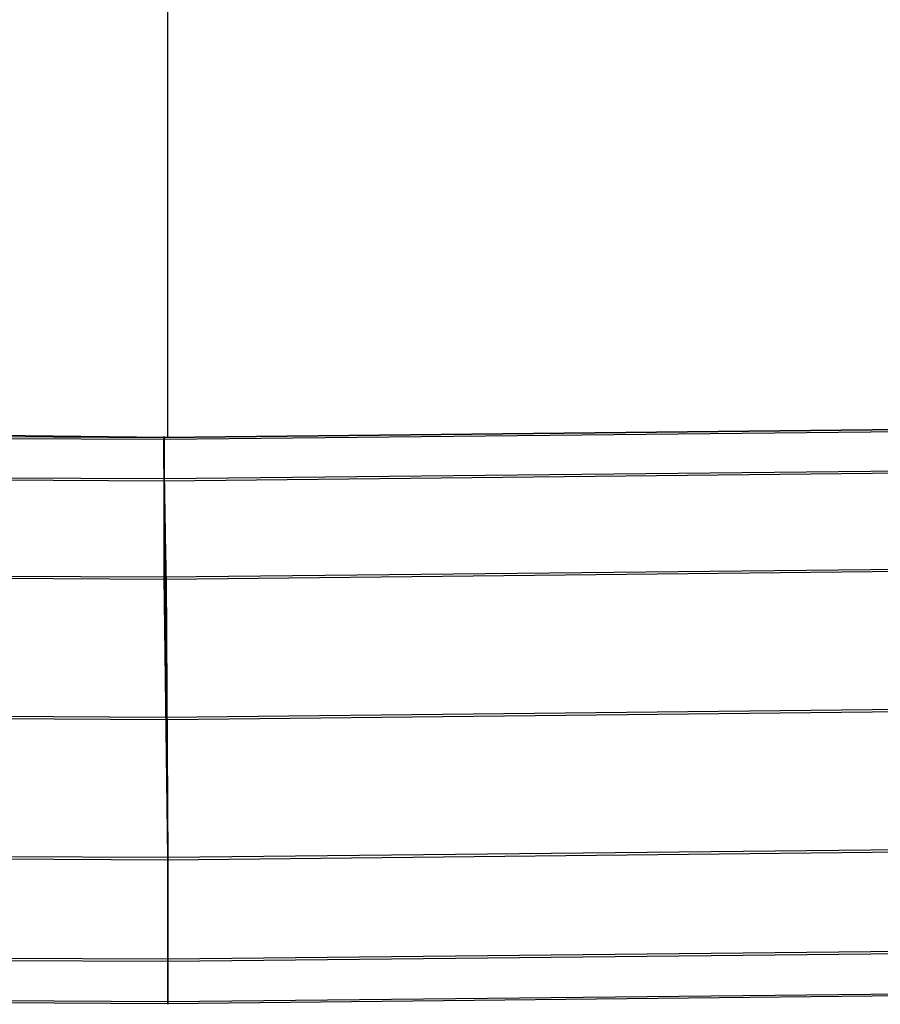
# Model space of a CAD drawing. Header units: millimetres. Extents: x 119 to 175.9, y -203.1 to -153.8.
# Tile 176 of 256: x 147.2 to 149, y -203.1 to -201.1. Entities that reach past the tile are written whole.
import ezdxf

# ---------------------------------------------------------------- set-up
doc = ezdxf.new("R2010")
doc.units = ezdxf.units.MM
doc.header["$MEASUREMENT"] = 0
doc.layers.add('Layer 01', color=5, linetype='Continuous', true_color=0x0000ff)

msp = doc.modelspace()

# ---------------------------------------------------------------- linework, layer by layer
at = {"layer": 'Layer 01'}
for p, q in [((147.4771, -201.9562, 34.9506), (147.4771, -162.5001, 34.8999)), ((147.4692, -201.9562, 34.9506), (144.269, -201.9219, 34.9505)), ((150.6694, -201.9222, 34.9505), (147.4692, -201.9562, 34.9506)), ((147.4695, -201.9562, 34.9252), (150.657, -201.9225, 34.9251)), ((147.4696, -201.9603, 31.7291), (150.6571, -201.9266, 31.729)), ((145.8753, -201.9477, 34.9252), (147.4692, -201.9562, 34.9252)), ((145.8754, -201.9518, 31.729), (147.4694, -201.9603, 31.7291)), ((147.4692, -201.9547, 34.9488), (147.4692, -201.9546, 34.9606)), ((147.4692, -201.9546, 34.9606), (147.4692, -201.9549, 34.9724)), ((147.4692, -201.9553, 34.937), (147.4692, -201.9547, 34.9488)), ((147.4692, -201.9549, 34.9724), (147.4692, -201.9556, 34.9843)), ((147.4692, -201.9562, 34.9252), (147.4692, -201.9553, 34.937)), ((147.4692, -201.9556, 34.9843), (147.4692, -201.9567, 34.996)), ((147.4693, -201.9547, 34.9488), (147.4693, -201.9546, 34.9606)), ((147.4693, -201.9546, 34.9606), (147.4693, -201.9549, 34.9724)), ((147.4693, -201.9553, 34.937), (147.4693, -201.9547, 34.9488)), ((147.4693, -201.9549, 34.9724), (147.4693, -201.9556, 34.9843)), ((147.4693, -201.9562, 34.9252), (147.4693, -201.9553, 34.937)), ((147.4693, -201.9556, 34.9843), (147.4693, -201.9567, 34.996)), ((147.4695, -201.9549, 34.9724), (147.4695, -201.9546, 34.9606)), ((147.4695, -201.9546, 34.9606), (147.4695, -201.9547, 34.9488)), ((147.4695, -201.9547, 34.9488), (147.4695, -201.9553, 34.937)), ((147.4695, -201.9556, 34.9843), (147.4695, -201.9549, 34.9724)), ((147.4695, -201.9553, 34.937), (147.4695, -201.9562, 34.9252)), ((147.4695, -201.9567, 34.996), (147.4695, -201.9556, 34.9843)), ((147.4686, -201.9674, 31.6236), (147.4687, -201.965, 31.6351)), ((147.4686, -201.9702, 31.6121), (147.4686, -201.9674, 31.6236)), ((147.4686, -201.9734, 31.6008), (147.4686, -201.9702, 31.6121)), ((147.4686, -201.977, 31.5896), (147.4686, -201.9734, 31.6008)), ((147.4687, -201.963, 31.6468), (147.4688, -201.9614, 31.6584)), ((147.4687, -201.965, 31.6351), (147.4687, -201.963, 31.6468)), ((147.4687, -201.9734, 31.6008), (147.4688, -201.9702, 31.6121)), ((147.4687, -201.977, 31.5896), (147.4687, -201.9734, 31.6008)), ((147.4688, -201.9614, 31.6584), (147.4689, -201.9602, 31.6702)), ((147.4688, -201.965, 31.6351), (147.4689, -201.963, 31.6468)), ((147.4688, -201.9674, 31.6236), (147.4688, -201.965, 31.6351)), ((147.4688, -201.9702, 31.6121), (147.4688, -201.9674, 31.6236)), ((147.4689, -201.9594, 31.6819), (147.469, -201.959, 31.6937)), ((147.4689, -201.9602, 31.6702), (147.4689, -201.9594, 31.6819)), ((147.4689, -201.9614, 31.6584), (147.469, -201.9602, 31.6702)), ((147.4689, -201.963, 31.6468), (147.4689, -201.9614, 31.6584)), ((147.469, -201.965, 31.6351), (147.4689, -201.9674, 31.6236)), ((147.4689, -201.9674, 31.6236), (147.4689, -201.9702, 31.6121)), ((147.4689, -201.9702, 31.6121), (147.4689, -201.9734, 31.6008)), ((147.4689, -201.9734, 31.6008), (147.4689, -201.977, 31.5896)), ((147.469, -201.959, 31.6937), (147.4691, -201.9591, 31.7055)), ((147.469, -201.9602, 31.6702), (147.4691, -201.9594, 31.6819)), ((147.4691, -201.9614, 31.6584), (147.469, -201.963, 31.6468)), ((147.469, -201.963, 31.6468), (147.469, -201.965, 31.6351)), ((147.4691, -201.9594, 31.6819), (147.4692, -201.959, 31.6937)), ((147.4691, -201.9591, 31.7055), (147.4692, -201.9595, 31.7173)), ((147.4692, -201.9594, 31.6819), (147.4691, -201.9602, 31.6702)), ((147.4691, -201.9602, 31.6702), (147.4691, -201.9614, 31.6584)), ((147.4694, -201.9603, 31.7291), (147.4692, -201.9562, 34.9252)), ((147.4692, -201.9562, 34.9252), (147.4695, -201.9562, 34.9252)), ((147.4692, -201.9567, 34.996), (147.4692, -201.9582, 35.0078)), ((147.4692, -201.9582, 35.0078), (147.4692, -201.9602, 35.0194)), ((147.4693, -201.959, 31.6937), (147.4692, -201.9594, 31.6819)), ((147.4692, -201.959, 31.6937), (147.4693, -201.9591, 31.7055)), ((147.4692, -201.9595, 31.7173), (147.4694, -201.9603, 31.7291)), ((147.4692, -201.9602, 35.0194), (147.4692, -201.9625, 35.031)), ((147.4692, -201.9625, 35.031), (147.4692, -201.9653, 35.0425)), ((147.4692, -201.9653, 35.0425), (147.4692, -201.9684, 35.0539)), ((147.4692, -201.9684, 35.0539), (147.4692, -201.9719, 35.0652)), ((147.4692, -201.9719, 35.0652), (147.4692, -201.9758, 35.0764)), ((147.4692, -201.9758, 35.0764), (147.4692, -201.9801, 35.0874)), ((147.4695, -201.9603, 31.7291), (147.4693, -201.9562, 34.9252)), ((147.4693, -201.9582, 35.0078), (147.4693, -201.9602, 35.0194)), ((147.4694, -201.9591, 31.7055), (147.4693, -201.959, 31.6937)), ((147.4693, -201.9591, 31.7055), (147.4694, -201.9595, 31.7173)), ((147.4693, -201.9602, 35.0194), (147.4693, -201.9625, 35.031)), ((147.4693, -201.9625, 35.031), (147.4693, -201.9653, 35.0425)), ((147.4693, -201.9653, 35.0425), (147.4693, -201.9684, 35.0539)), ((147.4693, -201.9684, 35.0539), (147.4693, -201.9719, 35.0652)), ((147.4693, -201.9719, 35.0652), (147.4693, -201.9758, 35.0764)), ((147.4693, -201.9758, 35.0764), (147.4693, -201.9801, 35.0874)), ((147.4693, -201.9567, 34.996), (147.4693, -201.9582, 35.0078)), ((147.4695, -201.9595, 31.7173), (147.4694, -201.9591, 31.7055)), ((147.4694, -201.9595, 31.7173), (147.4695, -201.9603, 31.7291)), ((147.4694, -201.9603, 31.7291), (147.4696, -201.9603, 31.7291)), ((147.4695, -201.9562, 34.9252), (147.4696, -201.9603, 31.7291)), ((147.4695, -201.9582, 35.0078), (147.4695, -201.9567, 34.996)), ((147.4695, -201.9602, 35.0194), (147.4695, -201.9582, 35.0078)), ((147.4696, -201.9603, 31.7291), (147.4695, -201.9595, 31.7173)), ((147.4695, -201.9625, 35.031), (147.4695, -201.9602, 35.0194)), ((147.4695, -201.9653, 35.0425), (147.4695, -201.9625, 35.031)), ((147.4695, -201.9684, 35.0539), (147.4695, -201.9653, 35.0425)), ((147.4695, -201.9719, 35.0652), (147.4695, -201.9684, 35.0539)), ((147.4695, -201.9758, 35.0764), (147.4695, -201.9719, 35.0652)), ((147.4695, -201.9801, 35.0874), (147.4695, -201.9758, 35.0764)), ((147.4686, -201.981, 31.5785), (147.4686, -201.977, 31.5896)), ((147.4686, -201.9853, 31.5675), (147.4686, -201.981, 31.5785)), ((147.4686, -201.9901, 31.5567), (147.4686, -201.9853, 31.5675)), ((147.4686, -201.9952, 31.5461), (147.4686, -201.9901, 31.5567)), ((147.4687, -202.0006, 31.5356), (147.4686, -201.9952, 31.5461)), ((147.4687, -201.981, 31.5785), (147.4687, -201.977, 31.5896)), ((147.4687, -201.9853, 31.5675), (147.4687, -201.981, 31.5785)), ((147.4687, -201.9901, 31.5567), (147.4687, -201.9853, 31.5675)), ((147.4688, -201.9952, 31.5461), (147.4687, -201.9901, 31.5567)), ((147.4688, -202.0006, 31.5356), (147.4688, -201.9952, 31.5461)), ((147.4689, -201.977, 31.5896), (147.4689, -201.981, 31.5785)), ((147.4689, -201.981, 31.5785), (147.4689, -201.9853, 31.5675)), ((147.4689, -201.9853, 31.5675), (147.4689, -201.9901, 31.5567)), ((147.4689, -201.9901, 31.5567), (147.4689, -201.9952, 31.5461)), ((147.4689, -201.9952, 31.5461), (147.4689, -202.0006, 31.5356)), ((147.4692, -201.9801, 35.0874), (147.4692, -201.9848, 35.0983)), ((147.4692, -201.9848, 35.0983), (147.4692, -201.9899, 35.1089)), ((147.4692, -201.9899, 35.1089), (147.4692, -201.9953, 35.1194)), ((147.4692, -201.9953, 35.1194), (147.4692, -202.0011, 35.1298)), ((147.4693, -201.9801, 35.0874), (147.4693, -201.9848, 35.0983)), ((147.4693, -201.9848, 35.0983), (147.4693, -201.9899, 35.1089)), ((147.4693, -201.9899, 35.1089), (147.4693, -201.9953, 35.1194)), ((147.4693, -201.9953, 35.1194), (147.4693, -202.0011, 35.1298)), ((147.4695, -201.9848, 35.0983), (147.4695, -201.9801, 35.0874)), ((147.4695, -201.9899, 35.1089), (147.4695, -201.9848, 35.0983)), ((147.4695, -201.9953, 35.1194), (147.4695, -201.9899, 35.1089)), ((147.4695, -202.0011, 35.1298), (147.4695, -201.9953, 35.1194)), ((147.4687, -202.0064, 31.5254), (147.4687, -202.0006, 31.5356)), ((147.4688, -202.0126, 31.5153), (147.4687, -202.0064, 31.5254)), ((147.4689, -202.0064, 31.5254), (147.4688, -202.0006, 31.5356)), ((147.4688, -202.0191, 31.5055), (147.4688, -202.0126, 31.5153)), ((147.4689, -202.0006, 31.5356), (147.469, -202.0064, 31.5254)), ((147.4689, -202.0126, 31.5153), (147.4689, -202.0064, 31.5254)), ((147.469, -202.0191, 31.5055), (147.4689, -202.0126, 31.5153)), ((147.469, -202.0064, 31.5254), (147.469, -202.0126, 31.5153)), ((147.469, -202.0126, 31.5153), (147.4691, -202.0191, 31.5055)), ((147.4692, -202.0011, 35.1298), (147.4692, -202.0073, 35.1399)), ((147.4692, -202.0073, 35.1399), (147.4692, -202.0138, 35.1497)), ((147.4692, -202.0138, 35.1497), (147.4692, -202.0206, 35.1594)), ((147.4693, -202.0011, 35.1298), (147.4693, -202.0073, 35.1399)), ((147.4693, -202.0073, 35.1399), (147.4693, -202.0138, 35.1497)), ((147.4693, -202.0471, 31.4683), (150.6587, -202.0134, 31.4683)), ((147.4693, -202.0138, 35.1497), (147.4693, -202.0206, 35.1594)), ((147.4694, -202.0426, 35.1865), (150.6588, -202.0089, 35.1865)), ((147.4695, -202.0073, 35.1399), (147.4695, -202.0011, 35.1298)), ((147.4695, -202.0138, 35.1497), (147.4695, -202.0073, 35.1399)), ((147.4695, -202.0206, 35.1594), (147.4695, -202.0138, 35.1497)), ((145.8743, -202.0341, 35.1865), (147.4692, -202.0426, 35.1865)), ((147.4689, -202.026, 31.4959), (147.4688, -202.0191, 31.5055)), ((147.469, -202.0331, 31.4865), (147.4689, -202.026, 31.4959)), ((147.469, -202.026, 31.4959), (147.469, -202.0191, 31.5055)), ((147.4691, -202.0331, 31.4865), (147.469, -202.026, 31.4959)), ((147.4691, -202.0406, 31.4774), (147.469, -202.0331, 31.4865)), ((147.4691, -202.0191, 31.5055), (147.4692, -202.026, 31.4959)), ((147.4692, -202.0406, 31.4774), (147.4691, -202.0331, 31.4865)), ((147.4692, -202.0206, 35.1594), (147.4692, -202.0278, 35.1688)), ((147.4692, -202.026, 31.4959), (147.4693, -202.0331, 31.4865)), ((147.4692, -202.0278, 35.1688), (147.4692, -202.0353, 35.178)), ((147.4692, -202.0353, 35.178), (147.4692, -202.0431, 35.1868)), ((147.4693, -202.0206, 35.1594), (147.4693, -202.0278, 35.1688)), ((147.4693, -202.0278, 35.1688), (147.4693, -202.0353, 35.178)), ((147.4693, -202.0331, 31.4865), (147.4694, -202.0406, 31.4774)), ((147.4693, -202.0353, 35.178), (147.4693, -202.0431, 35.1868)), ((147.4694, -202.0353, 35.178), (147.4695, -202.0278, 35.1688)), ((147.4694, -202.0431, 35.1868), (147.4694, -202.0353, 35.178)), ((147.4695, -202.0278, 35.1688), (147.4695, -202.0206, 35.1594)), ((145.8742, -202.0385, 31.4683), (147.469, -202.0471, 31.4683)), ((147.469, -202.0471, 31.4683), (147.4693, -202.0471, 31.4683)), ((147.4692, -202.0484, 31.4686), (147.4691, -202.0406, 31.4774)), ((147.4693, -202.0484, 31.4686), (147.4692, -202.0406, 31.4774)), ((147.4692, -202.0426, 35.1865), (147.4694, -202.0426, 35.1865)), ((147.4692, -202.0431, 35.1868), (147.4692, -202.0512, 35.1955)), ((147.4693, -202.0565, 31.46), (147.4692, -202.0484, 31.4686)), ((147.4692, -202.0512, 35.1955), (147.4692, -202.0596, 35.2038)), ((147.4693, -202.0431, 35.1868), (147.4693, -202.0512, 35.1955)), ((147.4694, -202.0565, 31.46), (147.4693, -202.0484, 31.4686)), ((147.4693, -202.0512, 35.1955), (147.4693, -202.0596, 35.2038)), ((147.4694, -202.0649, 31.4517), (147.4693, -202.0565, 31.46)), ((147.4694, -202.0406, 31.4774), (147.4695, -202.0484, 31.4686)), ((147.4694, -202.0512, 35.1955), (147.4694, -202.0431, 35.1868)), ((147.4694, -202.0596, 35.2038), (147.4694, -202.0512, 35.1955)), ((147.4696, -202.0649, 31.4517), (147.4694, -202.0565, 31.46)), ((147.4695, -202.0484, 31.4686), (147.4696, -202.0565, 31.46)), ((147.4696, -202.0565, 31.46), (147.4697, -202.0649, 31.4517)), ((147.4692, -202.0596, 35.2038), (147.4691, -202.0683, 35.2118)), ((147.4691, -202.0683, 35.2118), (147.4691, -202.0772, 35.2195)), ((147.4691, -202.0772, 35.2195), (147.4691, -202.0865, 35.2269)), ((147.4693, -202.0596, 35.2038), (147.4693, -202.0683, 35.2118)), ((147.4693, -202.0683, 35.2118), (147.4693, -202.0772, 35.2195)), ((147.4693, -202.0772, 35.2195), (147.4693, -202.0865, 35.2269)), ((147.4694, -202.0683, 35.2118), (147.4694, -202.0596, 35.2038)), ((147.4696, -202.0736, 31.4437), (147.4694, -202.0649, 31.4517)), ((147.4694, -202.0772, 35.2195), (147.4694, -202.0683, 35.2118)), ((147.4694, -202.0865, 35.2269), (147.4694, -202.0772, 35.2195)), ((147.4697, -202.0736, 31.4437), (147.4696, -202.0649, 31.4517)), ((147.4697, -202.0825, 31.436), (147.4696, -202.0736, 31.4437)), ((147.4697, -202.0649, 31.4517), (147.4698, -202.0736, 31.4437)), ((147.4698, -202.0825, 31.436), (147.4697, -202.0736, 31.4437)), ((147.4698, -202.0736, 31.4437), (147.47, -202.0825, 31.436)), ((147.4691, -202.0865, 35.2269), (147.4691, -202.0959, 35.234)), ((147.4691, -202.0959, 35.234), (147.4691, -202.1057, 35.2407)), ((147.4693, -202.0865, 35.2269), (147.4693, -202.0959, 35.234)), ((147.4693, -202.0959, 35.234), (147.4693, -202.1057, 35.2407)), ((147.4694, -202.0959, 35.234), (147.4694, -202.0865, 35.2269)), ((147.4694, -202.1057, 35.2407), (147.4694, -202.0959, 35.234)), ((147.4698, -202.0917, 31.4287), (147.4697, -202.0825, 31.436)), ((147.47, -202.0917, 31.4287), (147.4698, -202.0825, 31.436)), ((147.47, -202.1012, 31.4216), (147.4698, -202.0917, 31.4287)), ((147.47, -202.0825, 31.436), (147.4701, -202.0917, 31.4287)), ((147.4701, -202.1012, 31.4216), (147.47, -202.0917, 31.4287)), ((147.4701, -202.0917, 31.4287), (147.4703, -202.1012, 31.4216)), ((147.4691, -202.1057, 35.2407), (147.4691, -202.1156, 35.2471)), ((147.4691, -202.1156, 35.2471), (147.4691, -202.1258, 35.2532)), ((147.4693, -202.1156, 35.2471), (147.4692, -202.1258, 35.2532)), ((147.4693, -202.1057, 35.2407), (147.4693, -202.1156, 35.2471)), ((147.4694, -202.1156, 35.2471), (147.4694, -202.1057, 35.2407)), ((147.4694, -202.1258, 35.2532), (147.4694, -202.1156, 35.2471)), ((147.4702, -202.1108, 31.4149), (147.47, -202.1012, 31.4216)), ((147.4703, -202.1108, 31.4149), (147.4701, -202.1012, 31.4216)), ((147.4703, -202.1208, 31.4085), (147.4702, -202.1108, 31.4149)), ((147.4703, -202.1012, 31.4216), (147.4704, -202.1108, 31.4149)), ((147.4705, -202.1208, 31.4085), (147.4703, -202.1108, 31.4149)), ((147.4704, -202.1108, 31.4149), (147.4706, -202.1208, 31.4085)), ((147.4691, -202.1258, 35.2532), (147.4691, -202.1361, 35.2589)), ((147.4691, -202.1361, 35.2589), (147.4691, -202.1467, 35.2642)), ((147.4692, -202.1258, 35.2532), (147.4692, -202.1361, 35.2589)), ((147.4692, -202.1361, 35.2589), (147.4692, -202.1467, 35.2642)), ((147.4694, -202.1361, 35.2589), (147.4694, -202.1258, 35.2532)), ((147.4694, -202.1467, 35.2642), (147.4694, -202.1361, 35.2589)), ((147.4705, -202.1309, 31.4025), (147.4703, -202.1208, 31.4085)), ((147.4706, -202.1309, 31.4025), (147.4705, -202.1208, 31.4085)), ((147.4707, -202.1412, 31.3968), (147.4705, -202.1309, 31.4025)), ((147.4706, -202.1208, 31.4085), (147.4708, -202.1309, 31.4025)), ((147.4708, -202.1412, 31.3968), (147.4706, -202.1309, 31.4025)), ((147.4708, -202.1309, 31.4025), (147.471, -202.1412, 31.3968)), ((147.4691, -202.1467, 35.2642), (147.4691, -202.1574, 35.2692)), ((147.4691, -202.1574, 35.2692), (147.4691, -202.1683, 35.2737)), ((147.4692, -202.1467, 35.2642), (147.4692, -202.1574, 35.2692)), ((147.4692, -202.1574, 35.2692), (147.4692, -202.1683, 35.2737)), ((147.4694, -202.1574, 35.2692), (147.4694, -202.1467, 35.2642)), ((147.4694, -202.1683, 35.2737), (147.4694, -202.1574, 35.2692)), ((147.4709, -202.1517, 31.3915), (147.4707, -202.1412, 31.3968)), ((147.471, -202.1517, 31.3915), (147.4708, -202.1412, 31.3968)), ((147.4711, -202.1624, 31.3865), (147.4709, -202.1517, 31.3915)), ((147.471, -202.1412, 31.3968), (147.4712, -202.1517, 31.3915)), ((147.4712, -202.1624, 31.3865), (147.471, -202.1517, 31.3915)), ((147.4712, -202.1517, 31.3915), (147.4714, -202.1624, 31.3865)), ((147.4691, -202.1683, 35.2737), (147.4691, -202.1794, 35.2779)), ((147.4691, -202.1794, 35.2779), (147.4691, -202.1906, 35.2818)), ((147.4692, -202.1683, 35.2737), (147.4692, -202.1794, 35.2779)), ((147.4692, -202.1794, 35.2779), (147.4692, -202.1906, 35.2818)), ((147.4693, -202.1794, 35.2779), (147.4694, -202.1683, 35.2737)), ((147.4693, -202.1906, 35.2818), (147.4693, -202.1794, 35.2779)), ((147.4713, -202.1733, 31.3819), (147.4711, -202.1624, 31.3865)), ((147.4714, -202.1733, 31.3819), (147.4712, -202.1624, 31.3865)), ((147.4715, -202.1843, 31.3777), (147.4713, -202.1733, 31.3819)), ((147.4714, -202.1624, 31.3865), (147.4716, -202.1733, 31.3819)), ((147.4716, -202.1843, 31.3777), (147.4714, -202.1733, 31.3819)), ((147.4716, -202.1733, 31.3819), (147.4718, -202.1843, 31.3777)), ((147.4691, -202.2019, 35.2852), (147.469, -202.2134, 35.2882)), ((147.4691, -202.1906, 35.2818), (147.4691, -202.2019, 35.2852)), ((147.4692, -202.1906, 35.2818), (147.4692, -202.2019, 35.2852)), ((147.4692, -202.2019, 35.2852), (147.4692, -202.2134, 35.2882)), ((147.4693, -202.2019, 35.2852), (147.4693, -202.1906, 35.2818)), ((147.4693, -202.2134, 35.2882), (147.4693, -202.2019, 35.2852)), ((147.4717, -202.1954, 31.3739), (147.4715, -202.1843, 31.3777)), ((147.4719, -202.1954, 31.3739), (147.4716, -202.1843, 31.3777)), ((147.472, -202.2067, 31.3704), (147.4717, -202.1954, 31.3739)), ((147.4718, -202.1843, 31.3777), (147.472, -202.1954, 31.3739)), ((147.4721, -202.2067, 31.3704), (147.4719, -202.1954, 31.3739)), ((147.472, -202.1954, 31.3739), (147.4722, -202.2067, 31.3704)), ((147.469, -202.2134, 35.2882), (147.469, -202.2249, 35.2908)), ((147.4692, -202.2134, 35.2882), (147.4692, -202.2249, 35.2908)), ((147.4693, -202.2249, 35.2908), (147.4693, -202.2134, 35.2882)), ((147.4693, -202.2482, 35.2949), (150.663, -202.2145, 35.2948)), ((147.4722, -202.2181, 31.3674), (147.472, -202.2067, 31.3704)), ((147.4723, -202.2181, 31.3674), (147.4721, -202.2067, 31.3704)), ((147.4722, -202.2067, 31.3704), (147.4725, -202.2181, 31.3674)), ((147.4724, -202.2296, 31.3647), (147.4722, -202.2181, 31.3674)), ((147.4726, -202.2296, 31.3647), (147.4723, -202.2181, 31.3674)), ((147.4725, -202.2181, 31.3674), (147.4727, -202.2296, 31.3647)), ((147.4732, -202.2528, 31.3606), (150.6669, -202.219, 31.3606)), ((145.872, -202.2396, 35.2948), (147.469, -202.2482, 35.2949)), ((147.469, -202.2249, 35.2908), (147.469, -202.2365, 35.293)), ((147.469, -202.2365, 35.293), (147.469, -202.2482, 35.2949)), ((147.4692, -202.2249, 35.2908), (147.4692, -202.2365, 35.293)), ((147.4692, -202.2365, 35.293), (147.4692, -202.2482, 35.2949)), ((147.4693, -202.2365, 35.293), (147.4693, -202.2249, 35.2908)), ((147.4693, -202.2482, 35.2949), (147.4693, -202.2365, 35.293)), ((147.4727, -202.2412, 31.3625), (147.4724, -202.2296, 31.3647)), ((147.4728, -202.2412, 31.3625), (147.4726, -202.2296, 31.3647)), ((147.4727, -202.2296, 31.3647), (147.4729, -202.2412, 31.3625)), ((147.4729, -202.2528, 31.3606), (147.4727, -202.2412, 31.3625)), ((147.4731, -202.2528, 31.3606), (147.4728, -202.2412, 31.3625)), ((147.4729, -202.2412, 31.3625), (147.4732, -202.2528, 31.3606)), ((145.8759, -202.2443, 31.3606), (147.4729, -202.2528, 31.3606)), ((147.469, -202.2482, 35.2949), (147.4767, -202.8348, 35.2956)), ((147.469, -202.2482, 35.2949), (147.4693, -202.2482, 35.2949)), ((147.4692, -202.2482, 35.2949), (147.4769, -202.8348, 35.2956)), ((147.477, -202.8348, 35.2956), (147.4693, -202.2482, 35.2949)), ((147.4768, -202.8399, 31.3614), (147.4729, -202.2528, 31.3606)), ((147.4729, -202.2528, 31.3606), (147.4732, -202.2528, 31.3606)), ((147.4769, -202.8399, 31.3614), (147.4731, -202.2528, 31.3606)), ((147.4732, -202.2528, 31.3606), (147.4771, -202.8399, 31.3614)), ((147.4731, -202.5415, 35.2954), (150.6731, -202.5077, 35.2954)), ((147.4761, -202.5463, 31.361), (150.676, -202.5124, 31.361)), ((145.8727, -202.533, 35.2954), (147.4728, -202.5415, 35.2954)), ((145.8757, -202.5378, 31.361), (147.4758, -202.5463, 31.361)), ((147.4728, -202.5415, 35.2954), (147.4731, -202.5415, 35.2954)), ((147.4758, -202.5463, 31.361), (147.4761, -202.5463, 31.361)), ((147.477, -202.8348, 35.2956), (150.6832, -202.8008, 35.2955)), ((147.4771, -202.8399, 31.3614), (150.6832, -202.8059, 31.3614)), ((145.8735, -202.8263, 35.2956), (147.4767, -202.8348, 35.2956)), ((145.8735, -202.8314, 31.3614), (147.4768, -202.8399, 31.3614)), ((147.4767, -202.8348, 35.2956), (147.4768, -202.8465, 35.2942)), ((147.4767, -202.8348, 35.2956), (147.477, -202.8348, 35.2956)), ((147.4768, -202.8513, 31.3628), (147.4768, -202.8399, 31.3614)), ((147.4768, -202.8399, 31.3614), (147.4771, -202.8399, 31.3614)), ((147.4769, -202.8348, 35.2956), (147.4769, -202.8465, 35.2942)), ((147.4769, -202.8513, 31.3628), (147.4769, -202.8399, 31.3614)), ((147.477, -202.8465, 35.2942), (147.477, -202.8348, 35.2956)), ((147.4771, -202.8399, 31.3614), (147.4771, -202.8513, 31.3628)), ((147.4768, -202.8465, 35.2942), (147.4768, -202.8581, 35.2924)), ((147.4768, -202.8627, 31.3645), (147.4768, -202.8513, 31.3628)), ((147.4768, -202.8581, 35.2924), (147.4768, -202.8697, 35.2902)), ((147.4769, -202.8465, 35.2942), (147.4769, -202.8581, 35.2924)), ((147.4769, -202.8627, 31.3645), (147.4769, -202.8513, 31.3628)), ((147.4769, -202.8581, 35.2924), (147.4769, -202.8697, 35.2902)), ((147.477, -202.8581, 35.2924), (147.477, -202.8465, 35.2942)), ((147.4771, -202.8697, 35.2902), (147.477, -202.8581, 35.2924)), ((147.4771, -202.8513, 31.3628), (147.4771, -202.8627, 31.3645)), ((147.4768, -202.874, 31.3666), (147.4768, -202.8627, 31.3645)), ((147.4768, -202.8697, 35.2902), (147.4768, -202.8812, 35.2876)), ((147.4768, -202.8852, 31.3691), (147.4768, -202.874, 31.3666)), ((147.4768, -202.8812, 35.2876), (147.4768, -202.8925, 35.2846)), ((147.4769, -202.874, 31.3666), (147.4769, -202.8627, 31.3645)), ((147.4769, -202.8697, 35.2902), (147.4769, -202.8812, 35.2876)), ((147.4769, -202.8852, 31.3691), (147.4769, -202.874, 31.3666)), ((147.4769, -202.8812, 35.2876), (147.4769, -202.8925, 35.2846)), ((147.4771, -202.8627, 31.3645), (147.4771, -202.874, 31.3666)), ((147.4771, -202.8812, 35.2876), (147.4771, -202.8697, 35.2902)), ((147.4771, -202.874, 31.3666), (147.4771, -202.8852, 31.3691)), ((147.4771, -202.8925, 35.2846), (147.4771, -202.8812, 35.2876)), ((147.4768, -202.8964, 31.372), (147.4768, -202.8852, 31.3691)), ((147.4768, -202.8925, 35.2846), (147.4768, -202.9038, 35.2812)), ((147.4768, -202.9074, 31.3753), (147.4768, -202.8964, 31.372)), ((147.4769, -202.8964, 31.372), (147.4769, -202.8852, 31.3691)), ((147.4769, -202.8925, 35.2846), (147.4769, -202.9038, 35.2812)), ((147.4769, -202.9074, 31.3753), (147.4769, -202.8964, 31.372)), ((147.4771, -202.8852, 31.3691), (147.4771, -202.8964, 31.372)), ((147.4771, -202.9038, 35.2812), (147.4771, -202.8925, 35.2846)), ((147.4771, -202.8964, 31.372), (147.4771, -202.9074, 31.3753)), ((147.4768, -202.9038, 35.2812), (147.4768, -202.915, 35.2775)), ((147.4768, -202.9183, 31.3789), (147.4768, -202.9074, 31.3753)), ((147.4768, -202.915, 35.2775), (147.4768, -202.926, 35.2733)), ((147.4768, -202.9291, 31.383), (147.4768, -202.9183, 31.3789)), ((147.4769, -202.9038, 35.2812), (147.4769, -202.915, 35.2775)), ((147.4769, -202.9183, 31.3789), (147.4769, -202.9074, 31.3753)), ((147.4769, -202.915, 35.2775), (147.477, -202.926, 35.2733)), ((147.4769, -202.9291, 31.383), (147.4769, -202.9183, 31.3789)), ((147.4771, -202.915, 35.2775), (147.4771, -202.9038, 35.2812)), ((147.4771, -202.9074, 31.3753), (147.4771, -202.9183, 31.3789)), ((147.4771, -202.926, 35.2733), (147.4771, -202.915, 35.2775)), ((147.4771, -202.9183, 31.3789), (147.4771, -202.9291, 31.383)), ((147.4768, -202.926, 35.2733), (147.4768, -202.9368, 35.2688)), ((147.4768, -202.9397, 31.3873), (147.4768, -202.9291, 31.383)), ((147.4768, -202.9368, 35.2688), (147.4768, -202.9475, 35.2638)), ((147.4768, -202.9502, 31.3921), (147.4768, -202.9397, 31.3873)), ((147.4769, -202.9397, 31.3873), (147.4769, -202.9291, 31.383)), ((147.4769, -202.9502, 31.3921), (147.4769, -202.9397, 31.3873)), ((147.477, -202.926, 35.2733), (147.477, -202.9368, 35.2688)), ((147.477, -202.9368, 35.2688), (147.477, -202.9475, 35.2638)), ((147.4771, -202.9368, 35.2688), (147.4771, -202.926, 35.2733)), ((147.4771, -202.9291, 31.383), (147.4771, -202.9397, 31.3873)), ((147.4771, -202.9475, 35.2638), (147.4771, -202.9368, 35.2688)), ((147.4771, -202.9397, 31.3873), (147.4771, -202.9502, 31.3921)), ((147.4768, -202.9475, 35.2638), (147.4768, -202.958, 35.2586)), ((147.4768, -202.9605, 31.3972), (147.4768, -202.9502, 31.3921)), ((147.4768, -202.958, 35.2586), (147.4768, -202.9683, 35.2529)), ((147.4768, -202.9706, 31.4026), (147.4768, -202.9605, 31.3972)), ((147.4769, -202.9605, 31.3972), (147.4769, -202.9502, 31.3921)), ((147.4769, -202.9706, 31.4026), (147.4769, -202.9605, 31.3972)), ((147.477, -202.9475, 35.2638), (147.477, -202.958, 35.2586)), ((147.477, -202.958, 35.2586), (147.477, -202.9683, 35.2529)), ((147.4771, -202.958, 35.2586), (147.4771, -202.9475, 35.2638)), ((147.4771, -202.9502, 31.3921), (147.477, -202.9605, 31.3972)), ((147.4771, -202.9683, 35.2529), (147.4771, -202.958, 35.2586)), ((147.477, -202.9605, 31.3972), (147.477, -202.9706, 31.4026)), ((147.4768, -202.9683, 35.2529), (147.4768, -202.9784, 35.2469)), ((147.4768, -202.9806, 31.4084), (147.4768, -202.9706, 31.4026)), ((147.4768, -202.9784, 35.2469), (147.4769, -202.9883, 35.2405)), ((147.4768, -202.9903, 31.4146), (147.4768, -202.9806, 31.4084)), ((147.4769, -202.9806, 31.4084), (147.4769, -202.9706, 31.4026)), ((147.4769, -202.9903, 31.4146), (147.4769, -202.9806, 31.4084)), ((147.477, -202.9683, 35.2529), (147.477, -202.9784, 35.2469)), ((147.477, -202.9706, 31.4026), (147.477, -202.9806, 31.4084)), ((147.477, -202.9784, 35.2469), (147.477, -202.9883, 35.2405)), ((147.477, -202.9806, 31.4084), (147.477, -202.9903, 31.4146)), ((147.4771, -202.9784, 35.2469), (147.4771, -202.9683, 35.2529)), ((147.4771, -202.9883, 35.2405), (147.4771, -202.9784, 35.2469)), ((147.4768, -202.9998, 31.421), (147.4768, -202.9903, 31.4146)), ((147.4768, -203.0091, 31.4278), (147.4768, -202.9998, 31.421)), ((147.4769, -202.9883, 35.2405), (147.4769, -202.998, 35.2338)), ((147.4769, -202.9998, 31.421), (147.4769, -202.9903, 31.4146)), ((147.4769, -202.998, 35.2338), (147.4769, -203.0074, 35.2268)), ((147.4769, -203.0091, 31.4278), (147.4769, -202.9998, 31.421)), ((147.477, -202.9883, 35.2405), (147.477, -202.998, 35.2338)), ((147.477, -202.9903, 31.4146), (147.477, -202.9998, 31.421)), ((147.477, -202.998, 35.2338), (147.477, -203.0074, 35.2268)), ((147.477, -202.9998, 31.421), (147.477, -203.0091, 31.4278)), ((147.4771, -202.998, 35.2338), (147.4771, -202.9883, 35.2405)), ((147.4771, -203.0074, 35.2268), (147.4771, -202.998, 35.2338)), ((147.4768, -203.0181, 31.4349), (147.4768, -203.0091, 31.4278)), ((147.4768, -203.027, 31.4423), (147.4768, -203.0181, 31.4349)), ((147.4768, -203.0355, 31.45), (147.4768, -203.027, 31.4423)), ((147.4769, -203.0074, 35.2268), (147.4769, -203.0166, 35.2194)), ((147.4769, -203.0181, 31.4349), (147.4769, -203.0091, 31.4278)), ((147.4769, -203.0166, 35.2194), (147.4769, -203.0255, 35.2118)), ((147.4769, -203.027, 31.4423), (147.4769, -203.0181, 31.4349)), ((147.4769, -203.0255, 35.2118), (147.4769, -203.0341, 35.2038)), ((147.4769, -203.0355, 31.45), (147.4769, -203.027, 31.4423)), ((147.477, -203.0074, 35.2268), (147.477, -203.0166, 35.2194)), ((147.477, -203.0091, 31.4278), (147.477, -203.0181, 31.4349)), ((147.477, -203.0166, 35.2194), (147.477, -203.0255, 35.2118)), ((147.477, -203.0181, 31.4349), (147.477, -203.027, 31.4423)), ((147.477, -203.0524, 31.4669), (150.6877, -203.0183, 31.4669)), ((147.477, -203.0255, 35.2118), (147.477, -203.0341, 35.2038)), ((147.477, -203.027, 31.4423), (147.477, -203.0355, 31.45)), ((147.4772, -203.0166, 35.2194), (147.4771, -203.0074, 35.2268)), ((147.4772, -203.0476, 35.1901), (150.6879, -203.0136, 35.1901)), ((147.4772, -203.0255, 35.2118), (147.4772, -203.0166, 35.2194)), ((147.4772, -203.0341, 35.2038), (147.4772, -203.0255, 35.2118)), ((145.8712, -203.0439, 31.4669), (147.4768, -203.0524, 31.4669)), ((145.8714, -203.0391, 35.1901), (147.4769, -203.0476, 35.1901)), ((147.4768, -203.0438, 31.458), (147.4768, -203.0355, 31.45)), ((147.4768, -203.0518, 31.4663), (147.4768, -203.0438, 31.458)), ((147.4769, -203.0341, 35.2038), (147.4769, -203.0425, 35.1955)), ((147.4769, -203.0438, 31.458), (147.4769, -203.0355, 31.45)), ((147.4769, -203.0425, 35.1955), (147.4769, -203.0506, 35.187)), ((147.4769, -203.0518, 31.4663), (147.4769, -203.0438, 31.458)), ((147.477, -203.0341, 35.2038), (147.477, -203.0425, 35.1955)), ((147.477, -203.0355, 31.45), (147.477, -203.0438, 31.458)), ((147.477, -203.0425, 35.1955), (147.477, -203.0506, 35.187)), ((147.477, -203.0438, 31.458), (147.477, -203.0518, 31.4663)), ((147.4772, -203.0425, 35.1955), (147.4772, -203.0341, 35.2038)), ((147.4772, -203.0506, 35.187), (147.4772, -203.0425, 35.1955)), ((147.4768, -203.0595, 31.4748), (147.4768, -203.0518, 31.4663)), ((147.4768, -203.0524, 31.4669), (147.477, -203.0524, 31.4669)), ((147.4768, -203.0669, 31.4836), (147.4768, -203.0595, 31.4748)), ((147.4768, -203.074, 31.4926), (147.4768, -203.0669, 31.4836)), ((147.4769, -203.0476, 35.1901), (147.4772, -203.0476, 35.1901)), ((147.4769, -203.0506, 35.187), (147.4769, -203.0583, 35.1781)), ((147.4769, -203.0595, 31.4748), (147.4769, -203.0518, 31.4663)), ((147.4769, -203.0583, 35.1781), (147.4769, -203.0658, 35.169)), ((147.4769, -203.0669, 31.4836), (147.4769, -203.0595, 31.4748)), ((147.4769, -203.0658, 35.169), (147.4769, -203.0729, 35.1597)), ((147.4769, -203.074, 31.4926), (147.4769, -203.0669, 31.4836)), ((147.477, -203.0506, 35.187), (147.477, -203.0583, 35.1781)), ((147.477, -203.0518, 31.4663), (147.477, -203.0595, 31.4748)), ((147.477, -203.0583, 35.1781), (147.477, -203.0658, 35.169)), ((147.477, -203.0595, 31.4748), (147.477, -203.0669, 31.4836)), ((147.477, -203.0658, 35.169), (147.477, -203.0729, 35.1597)), ((147.477, -203.0669, 31.4836), (147.477, -203.074, 31.4926)), ((147.4772, -203.0583, 35.1781), (147.4772, -203.0506, 35.187)), ((147.4772, -203.0658, 35.169), (147.4772, -203.0583, 35.1781)), ((147.4772, -203.0729, 35.1597), (147.4772, -203.0658, 35.169)), ((147.4767, -203.0934, 31.5211), (147.4768, -203.0873, 31.5114)), ((147.4768, -203.0808, 31.5019), (147.4768, -203.074, 31.4926)), ((147.4768, -203.0873, 31.5114), (147.4768, -203.0808, 31.5019)), ((147.4769, -203.0729, 35.1597), (147.4769, -203.0797, 35.1501)), ((147.4769, -203.0808, 31.5019), (147.4769, -203.074, 31.4926)), ((147.4769, -203.0797, 35.1501), (147.4769, -203.0861, 35.1402)), ((147.4769, -203.0873, 31.5114), (147.4769, -203.0808, 31.5019)), ((147.4769, -203.0861, 35.1402), (147.4769, -203.0922, 35.1302)), ((147.4769, -203.0934, 31.5211), (147.4769, -203.0873, 31.5114)), ((147.477, -203.0729, 35.1597), (147.4771, -203.0797, 35.1501)), ((147.477, -203.074, 31.4926), (147.477, -203.0808, 31.5019)), ((147.477, -203.0808, 31.5019), (147.477, -203.0873, 31.5114)), ((147.477, -203.0873, 31.5114), (147.477, -203.0934, 31.5211)), ((147.4771, -203.0797, 35.1501), (147.4771, -203.0861, 35.1402)), ((147.4771, -203.0861, 35.1402), (147.4771, -203.0922, 35.1302)), ((147.4772, -203.0797, 35.1501), (147.4772, -203.0729, 35.1597)), ((147.4772, -203.0861, 35.1402), (147.4772, -203.0797, 35.1501)), ((147.4772, -203.0922, 35.1302), (147.4772, -203.0861, 35.1402)), ((147.4767, -203.0993, 31.531), (147.4767, -203.0934, 31.5211)), ((147.4767, -203.1047, 31.5412), (147.4767, -203.0993, 31.531)), ((147.4767, -203.1098, 31.5515), (147.4767, -203.1047, 31.5412)), ((147.4769, -203.0922, 35.1302), (147.4769, -203.098, 35.1199)), ((147.4769, -203.0993, 31.531), (147.4769, -203.0934, 31.5211)), ((147.4769, -203.098, 35.1199), (147.4769, -203.1034, 35.1095)), ((147.4769, -203.1047, 31.5412), (147.4769, -203.0993, 31.531)), ((147.4769, -203.1034, 35.1095), (147.4769, -203.1084, 35.0988)), ((147.4769, -203.1098, 31.5515), (147.4769, -203.1047, 31.5412)), ((147.4769, -203.1084, 35.0988), (147.4769, -203.1131, 35.088)), ((147.477, -203.0934, 31.5211), (147.477, -203.0993, 31.531)), ((147.477, -203.0993, 31.531), (147.477, -203.1047, 31.5412)), ((147.477, -203.1047, 31.5412), (147.477, -203.1098, 31.5515)), ((147.477, -203.1407, 31.7306), (150.6896, -203.1066, 31.7305)), ((147.4771, -203.0922, 35.1302), (147.4771, -203.098, 35.1199)), ((147.4771, -203.098, 35.1199), (147.4771, -203.1034, 35.1095)), ((147.4771, -203.1034, 35.1095), (147.4771, -203.1084, 35.0988)), ((147.4771, -203.1084, 35.0988), (147.4771, -203.1131, 35.088)), ((147.4772, -203.098, 35.1199), (147.4772, -203.0922, 35.1302)), ((147.4772, -203.1034, 35.1095), (147.4772, -203.098, 35.1199)), ((147.4772, -203.1366, 34.9267), (150.6898, -203.1025, 34.9267)), ((147.4772, -203.1084, 35.0988), (147.4772, -203.1034, 35.1095)), ((147.4772, -203.1131, 35.088), (147.4772, -203.1084, 35.0988)), ((145.8705, -203.1281, 34.9267), (147.4769, -203.1366, 34.9267)), ((147.4767, -203.1146, 31.5619), (147.4767, -203.1098, 31.5515)), ((147.4767, -203.119, 31.5726), (147.4767, -203.1146, 31.5619)), ((147.4767, -203.1231, 31.5833), (147.4767, -203.119, 31.5726)), ((147.4767, -203.1267, 31.5942), (147.4767, -203.1231, 31.5833)), ((147.4767, -203.13, 31.6053), (147.4767, -203.1267, 31.5942)), ((147.4769, -203.1146, 31.5619), (147.4769, -203.1098, 31.5515)), ((147.4769, -203.1131, 35.088), (147.4769, -203.1173, 35.0771)), ((147.4769, -203.119, 31.5726), (147.4769, -203.1146, 31.5619)), ((147.4769, -203.1173, 35.0771), (147.4769, -203.1212, 35.066)), ((147.4769, -203.1231, 31.5833), (147.4769, -203.119, 31.5726)), ((147.4769, -203.1212, 35.066), (147.4769, -203.1247, 35.0547)), ((147.4769, -203.1267, 31.5942), (147.4769, -203.1231, 31.5833)), ((147.4769, -203.1247, 35.0547), (147.4769, -203.1278, 35.0434)), ((147.4769, -203.13, 31.6053), (147.4769, -203.1267, 31.5942)), ((147.4769, -203.1278, 35.0434), (147.4769, -203.1305, 35.0319)), ((147.477, -203.1098, 31.5515), (147.477, -203.1146, 31.5619)), ((147.477, -203.1146, 31.5619), (147.477, -203.119, 31.5726)), ((147.477, -203.119, 31.5726), (147.477, -203.1231, 31.5833)), ((147.477, -203.1231, 31.5833), (147.477, -203.1267, 31.5942)), ((147.477, -203.1267, 31.5942), (147.477, -203.13, 31.6053)), ((147.4771, -203.1131, 35.088), (147.4771, -203.1173, 35.0771)), ((147.4771, -203.1173, 35.0771), (147.4771, -203.1212, 35.066)), ((147.4771, -203.1212, 35.066), (147.4771, -203.1247, 35.0547)), ((147.4771, -203.1247, 35.0547), (147.4771, -203.1278, 35.0434)), ((147.4771, -203.1278, 35.0434), (147.4771, -203.1305, 35.0319)), ((147.4772, -203.1173, 35.0771), (147.4772, -203.1131, 35.088)), ((147.4772, -203.1212, 35.066), (147.4772, -203.1173, 35.0771)), ((147.4772, -203.1247, 35.0547), (147.4772, -203.1212, 35.066)), ((147.4772, -203.1278, 35.0434), (147.4772, -203.1247, 35.0547)), ((147.4772, -203.1305, 35.0319), (147.4772, -203.1278, 35.0434)), ((145.8703, -203.1322, 31.7306), (147.4767, -203.1407, 31.7306)), ((147.4767, -203.1329, 31.6164), (147.4767, -203.13, 31.6053)), ((147.4767, -203.1355, 31.6276), (147.4767, -203.1329, 31.6164)), ((147.4767, -203.1376, 31.6389), (147.4767, -203.1355, 31.6276)), ((147.4769, -203.1366, 34.9267), (147.4767, -203.1407, 31.7306)), ((147.4767, -203.1394, 31.6503), (147.4767, -203.1376, 31.6389)), ((147.4767, -203.1407, 31.6617), (147.4767, -203.1394, 31.6503)), ((147.4767, -203.1407, 31.7306), (147.4767, -203.1417, 31.7191)), ((147.4767, -203.1417, 31.6732), (147.4767, -203.1407, 31.6617)), ((147.4767, -203.1407, 31.7306), (147.477, -203.1407, 31.7306)), ((147.4767, -203.1417, 31.7191), (147.4767, -203.1423, 31.7076)), ((147.4767, -203.1423, 31.6846), (147.4767, -203.1417, 31.6732)), ((147.4767, -203.1423, 31.7076), (147.4767, -203.1425, 31.6961)), ((147.4767, -203.1425, 31.6961), (147.4767, -203.1423, 31.6846)), ((147.4769, -203.1329, 31.6164), (147.4769, -203.13, 31.6053)), ((147.4769, -203.1305, 35.0319), (147.4769, -203.1328, 35.0204)), ((147.4769, -203.1328, 35.0204), (147.4769, -203.1347, 35.0088)), ((147.4769, -203.1355, 31.6276), (147.4769, -203.1329, 31.6164)), ((147.4769, -203.1347, 35.0088), (147.4769, -203.1362, 34.9971)), ((147.4769, -203.1376, 31.6389), (147.4769, -203.1355, 31.6276)), ((147.4769, -203.1362, 34.9971), (147.4769, -203.1373, 34.9854)), ((147.4769, -203.1376, 34.9384), (147.4769, -203.1366, 34.9267)), ((147.4769, -203.1366, 34.9267), (147.4772, -203.1366, 34.9267)), ((147.4771, -203.1366, 34.9267), (147.4769, -203.1407, 31.7306)), ((147.4769, -203.1373, 34.9854), (147.4769, -203.138, 34.9737)), ((147.4769, -203.1381, 34.9502), (147.4769, -203.1376, 34.9384)), ((147.4769, -203.1394, 31.6503), (147.4769, -203.1376, 31.6389)), ((147.4769, -203.138, 34.9737), (147.4769, -203.1382, 34.9619)), ((147.4769, -203.1382, 34.9619), (147.4769, -203.1381, 34.9502)), ((147.4769, -203.1407, 31.6617), (147.4769, -203.1394, 31.6503)), ((147.4769, -203.1407, 31.7306), (147.4769, -203.1417, 31.7191)), ((147.4769, -203.1417, 31.6732), (147.4769, -203.1407, 31.6617)), ((147.4769, -203.1417, 31.7191), (147.4769, -203.1423, 31.7076)), ((147.4769, -203.1423, 31.6846), (147.4769, -203.1417, 31.6732)), ((147.4769, -203.1423, 31.7076), (147.4769, -203.1425, 31.6961)), ((147.4769, -203.1425, 31.6961), (147.4769, -203.1423, 31.6846)), ((147.477, -203.13, 31.6053), (147.477, -203.1329, 31.6164)), ((147.477, -203.1329, 31.6164), (147.477, -203.1355, 31.6276)), ((147.477, -203.1355, 31.6276), (147.477, -203.1376, 31.6389)), ((147.477, -203.1407, 31.7306), (147.4772, -203.1366, 34.9267)), ((147.477, -203.1376, 31.6389), (147.477, -203.1394, 31.6503)), ((147.477, -203.1394, 31.6503), (147.477, -203.1407, 31.6617)), ((147.477, -203.1407, 31.6617), (147.477, -203.1417, 31.6732)), ((147.477, -203.1417, 31.7191), (147.477, -203.1407, 31.7306)), ((147.477, -203.1417, 31.6732), (147.477, -203.1423, 31.6846)), ((147.477, -203.1423, 31.7076), (147.477, -203.1417, 31.7191)), ((147.477, -203.1423, 31.6846), (147.477, -203.1425, 31.6961)), ((147.477, -203.1425, 31.6961), (147.477, -203.1423, 31.7076)), ((147.4771, -203.1305, 35.0319), (147.4771, -203.1328, 35.0204)), ((147.4771, -203.1328, 35.0204), (147.4771, -203.1347, 35.0088)), ((147.4771, -203.1347, 35.0088), (147.4771, -203.1362, 34.9971)), ((147.4771, -203.1362, 34.9971), (147.4771, -203.1373, 34.9854)), ((147.4771, -203.1376, 34.9384), (147.4771, -203.1366, 34.9267)), ((147.4771, -203.1373, 34.9854), (147.4771, -203.138, 34.9737)), ((147.4771, -203.1381, 34.9502), (147.4771, -203.1376, 34.9384)), ((147.4771, -203.138, 34.9737), (147.4771, -203.1382, 34.9619)), ((147.4771, -203.1382, 34.9619), (147.4771, -203.1381, 34.9502)), ((147.4772, -203.1328, 35.0204), (147.4772, -203.1305, 35.0319)), ((147.4772, -203.1347, 35.0088), (147.4772, -203.1328, 35.0204)), ((147.4772, -203.1362, 34.9971), (147.4772, -203.1347, 35.0088)), ((147.4772, -203.1373, 34.9854), (147.4772, -203.1362, 34.9971)), ((147.4772, -203.1366, 34.9267), (147.4772, -203.1376, 34.9384)), ((147.4772, -203.138, 34.9737), (147.4772, -203.1373, 34.9854)), ((147.4772, -203.1376, 34.9384), (147.4772, -203.1381, 34.9502)), ((147.4772, -203.1382, 34.9619), (147.4772, -203.138, 34.9737)), ((147.4772, -203.1381, 34.9502), (147.4772, -203.1382, 34.9619))]:
    msp.add_line(p, q, dxfattribs=at)

doc.saveas('drawing.dxf')
